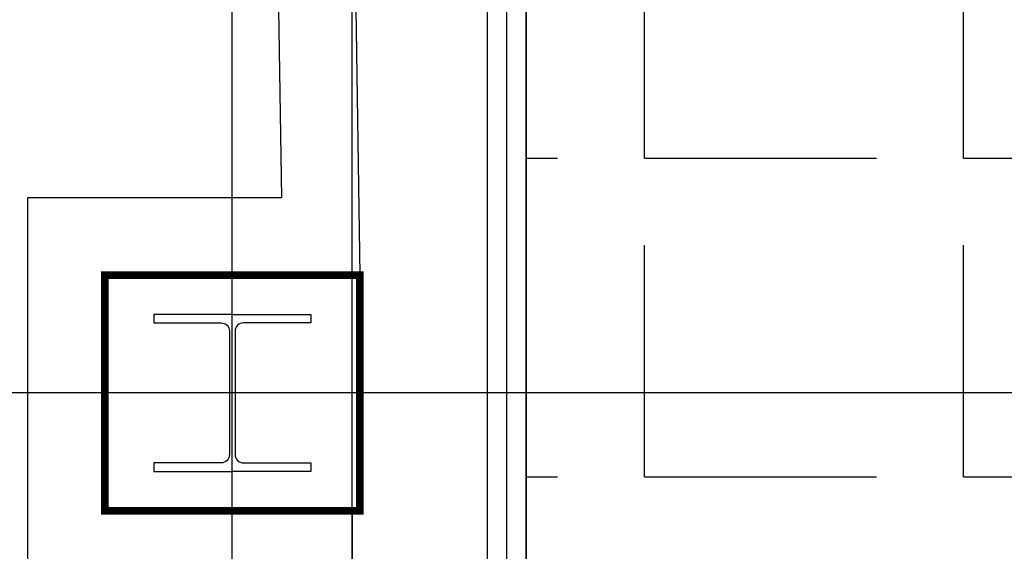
# Model space of a CAD drawing. Header units: millimetres. Extents: x -312551 to 250764, y -35891 to 59426.
# Tile 37 of 256: x -240026 to -238752, y 4804 to 5493. Entities that reach past the tile are written whole.
import ezdxf

# ---------------------------------------------------------------- set-up
doc = ezdxf.new("R2010")
doc.units = ezdxf.units.MM
doc.header["$LTSCALE"] = 2.5

msp = doc.modelspace()

# ---------------------------------------------------------------- hatches: boundary and pattern name
h = msp.add_hatch()
h.set_pattern_fill('ANGLE', color=8, scale=1500, style=0)
h.set_pattern_definition([(0, (-2467130.05, -4242199.36), (0, 412.5), [300, -112.5]), (90, (-2467130.05, -4242199.36), (-412.5, 3e-14), [300, -112.5])])
h.paths.add_polyline_path([(-237950.5, 5856), (-239370.5, 5856), (-239370.5, -2498), (-239357.5, -2494.5), (-237950.7, -2494.6)])

# ---------------------------------------------------------------- linework, layer by layer
at = {"color": 8}
for p, q in [((-239750.5, -27784), (-239750.5, 58409.3)), ((-239595.5, -2423), (-239595.5, 5994.5)), ((-239370.5, -2423), (-239370.5, 5994.5)), ((-239395.5, -2423), (-239395.5, 5775)), ((-239420.5, -2423), (-239420.5, 5766.7)), ((-231058.6, 5009.5), (-265258.2, 5009.5))]:
    msp.add_line(p, q, dxfattribs=at)
msp.add_lwpolyline([(-246825.5, 5994.5), (-241765.5, 5994.5), (-241765.5, 5824.5), (-239595.5, 5824.5), (-239585.5, 5162.1), (-239915.5, 5162.1), (-239915.5, 4856.8), (-239595.5, 4856.8), (-239595.5, 1159.5), (-239595.5, -2485.5), (-239864.6, -2485.5), (-239864.6, -2585.5), (-240095.5, -2585.5), (-240095.5, -2790.5), (-246500.5, -2790.5)], dxfattribs=at)
for points in [[(-239695.5, 1159.5), (-239695.5, -2385.5), (-239964.6, -2385.5), (-239964.6, -2485.5), (-240195.5, -2485.5), (-240195.5, -2690.5), (-246400.5, -2690.5), (-246400.5, -2415.5), (-246725.5, -2415.5), (-246725.5, 1159.5), (-246725.5, 4594.5), (-246365.5, 4594.5), (-246365.5, 5424.5), (-246725.5, 5424.5), (-246725.5, 5894.5), (-241865.5, 5894.5), (-241865.5, 5724.5), (-239694, 5724.5), (-239687, 5262.1), (-240015.5, 5262.1), (-240015.5, 4756.8), (-239695.5, 4756.8)], [(-237950.5, 5856), (-239370.5, 5856), (-239370.5, -2498), (-239357.5, -2494.5), (-237950.7, -2494.6)]]:
    msp.add_lwpolyline(points, close=True, dxfattribs=at)
at = {"color": 8, "const_width": 10}
msp.add_lwpolyline([(-239915.5, 5162.1), (-239585.5, 5162.1), (-239585.5, 4856.8), (-239915.5, 4856.8)], close=True, dxfattribs=at)
at = {"color": 8}
for points in [[(-239750.5, 5111.1), (-239852.1, 5111.1), (-239852.1, 5100.1), (-239764.9, 5100.1, -0.414214), (-239754.2, 5089.4), (-239754.2, 4929.6, -0.414214), (-239764.9, 4918.9), (-239852.1, 4918.9), (-239852.1, 4907.9), (-239750.5, 4907.9)], [(-239750.5, 5111.1), (-239648.9, 5111.1), (-239648.9, 5100.1), (-239736.2, 5100.1, 0.414214), (-239746.9, 5089.4), (-239746.9, 4929.6, 0.414214), (-239736.2, 4918.9), (-239648.9, 4918.9), (-239648.9, 4907.9), (-239750.5, 4907.9)]]:
    msp.add_lwpolyline(points, format="xyb", dxfattribs=at)

doc.saveas('drawing.dxf')
